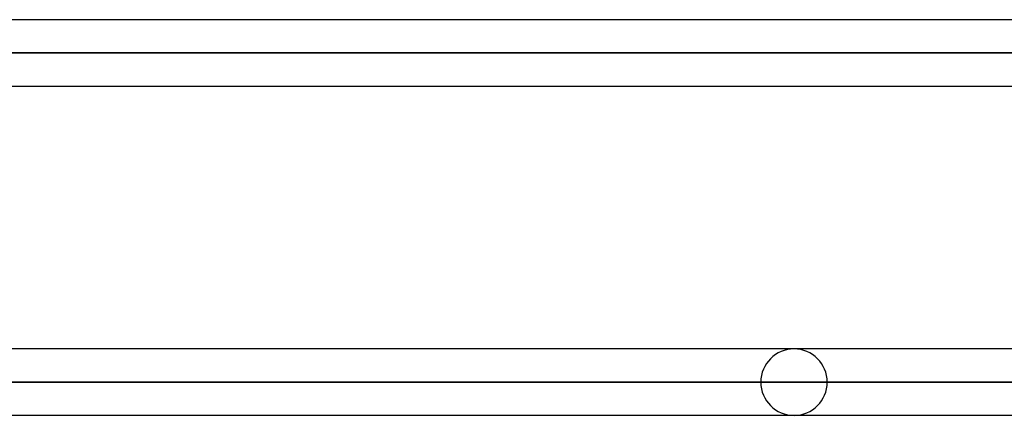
# Model space of a CAD drawing. Header units: millimetres. Extents: x -270 to 270, y -120 to 100.
# Tile 26 of 74: x -111 to -81, y -29 to -17. Entities that reach past the tile are written whole.
import ezdxf

# ---------------------------------------------------------------- set-up
doc = ezdxf.new("R2010")
doc.units = ezdxf.units.MM
doc.layers.add('MAIN-1', color=7, linetype='Continuous')
doc.layers.add('MAIN-2', color=7, linetype='Continuous')

msp = doc.modelspace()

# ---------------------------------------------------------------- linework, layer by layer
at = {"layer": 'MAIN-1'}
for p, q in [((152.399, -17.481), (-152.399, -17.481)), ((-153.345, -18.489), (153.345, -18.489)), ((-152.399, -19.496), (152.399, -19.496)), ((152.399, -27.481), (-152.399, -27.481)), ((-153.345, -28.489), (153.345, -28.489)), ((-152.508, -29.496), (152.508, -29.496))]:
    msp.add_line(p, q, dxfattribs=at)
at = {"layer": 'MAIN-2'}
for p, q in [((153.345, -18.489), (-153.345, -18.489)), ((152.013, -18.489), (-152.013, -18.489)), ((-152.013, -18.489), (-55.81, -18.489)), ((153.345, -28.489), (-153.345, -28.489)), ((151.835, -28.489), (-151.835, -28.489)), ((-151.835, -28.489), (151.835, -28.489)), ((-88.055, -28.489), (-66.319, -28.489)), ((-66.319, -28.489), (-88.055, -28.489)), ((-64.793, -28.489), (-86.04, -28.489)), ((-86.04, -28.489), (-64.793, -28.489))]:
    msp.add_line(p, q, dxfattribs=at)
for start, end in [(0, 180), (180, 0)]:
    msp.add_arc((-87.048, -28.489), 1.008, start, end, dxfattribs=at)

doc.saveas('drawing.dxf')
